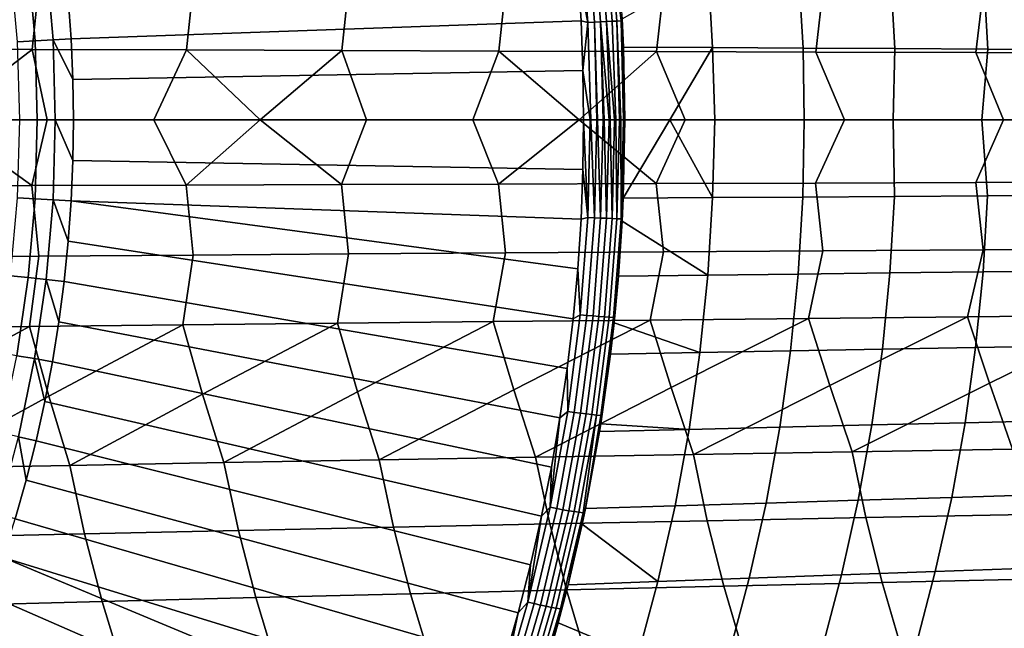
# Model space of a CAD drawing. Header units: metres. Extents: x -166 to 33, y -71 to 34.
# Tile 21 of 256: x -138 to -128, y -5 to 1. Entities that reach past the tile are written whole.
import ezdxf

# ---------------------------------------------------------------- set-up
doc = ezdxf.new("R2010")
doc.units = ezdxf.units.M
doc.layers.add('solid_12208131', color=7, linetype='CONTINUOUS')

msp = doc.modelspace()

# ---------------------------------------------------------------- linework, layer by layer
at = {"layer": 'solid_12208131'}
for points in [[(-131.959915, 0.938663, 193.958313), (-132.032608, 1.874546, 193.979599), (-131.986389, 1.877955, 194.024872), (-131.913574, 0.940381, 194.003525)], [(-131.986389, 1.877955, 194.024872), (-131.946381, 1.880553, 194.075729), (-131.862518, 0.963486, 194.073029), (-131.873444, 0.941692, 194.054367)], [(-131.913574, 0.940381, 194.003525), (-131.986389, 1.877955, 194.024872), (-131.873444, 0.941692, 194.054367)], [(-132.190674, 0.928379, 193.847076), (-132.286438, 1.418112, 193.848526), (-132.262573, 1.854122, 193.868134)], [(-132.190674, 0.928379, 193.847076), (-132.262573, 1.854122, 193.868134), (-132.20018, 1.860084, 193.884506), (-132.128052, 0.931379, 193.863373)], [(-132.128052, 0.931379, 193.863373), (-132.20018, 1.860084, 193.884506), (-132.140411, 1.865535, 193.908829), (-132.068054, 0.934123, 193.887634)], [(-132.068054, 0.934123, 193.887634), (-132.140411, 1.865535, 193.908829), (-132.084229, 1.870383, 193.940704), (-132.011703, 0.936565, 193.919464)], [(-132.011703, 0.936565, 193.919464), (-132.084229, 1.870383, 193.940704), (-132.032608, 1.874546, 193.979599), (-131.959915, 0.938663, 193.958313)], [(-137.620514, 0.742852, 193.441696), (-137.685013, 1.482993, 193.4608), (-137.518158, 1.500747, 193.509277), (-137.452896, 0.751745, 193.489944)], [(-137.452896, 0.751745, 193.489944), (-137.518158, 1.500747, 193.509277), (-137.347794, 1.51942, 193.542923), (-137.281723, 0.761098, 193.523346)], [(-137.281723, 0.761098, 193.523346), (-137.347794, 1.51942, 193.542923), (-137.136383, 1.155367, 193.549942), (-137.10849, 0.770831, 193.541672)], [(-132.255081, 0.944371, 193.839355), (-137.10849, 0.770831, 193.541672), (-137.136383, 1.155367, 193.549942), (-132.286438, 1.418112, 193.848526)], [(-132.190674, 0.928379, 193.847076), (-132.255081, 0.944371, 193.839355), (-132.286438, 1.418112, 193.848526)], [(-131.862518, 0.963486, 194.073029), (-131.044922, 1.426951, 195.417999), (-131.001831, 0.688204, 195.405182), (-131.85022, 0.692338, 194.069321)], [(-131.044922, 1.426951, 195.417999), (-130.183182, 1.416774, 196.741806), (-130.14064, 0.683295, 196.728821), (-131.001831, 0.688204, 195.405182)], [(-130.183182, 1.416774, 196.741806), (-129.309525, 1.406474, 198.051315), (-129.267548, 0.678327, 198.038162), (-130.14064, 0.683295, 196.728821)], [(-129.309525, 1.406474, 198.051315), (-128.423691, 1.396067, 199.346237), (-128.382263, 0.673307, 199.332901), (-129.267548, 0.678327, 198.038162)], [(-138.935867, 0.677317, 229.060043), (-137.480026, 0.671857, 230.207855), (-137.411682, 1.342774, 230.211456), (-138.868454, 1.353697, 229.063049)], [(-137.480026, 0.671857, 230.207855), (-136.011627, 0.66644, 231.342331), (-135.942352, 1.331939, 231.346481), (-137.411682, 1.342774, 230.211456)], [(-136.011627, 0.66644, 231.342331), (-134.531097, 0.661076, 232.46257), (-134.460861, 1.32121, 232.467209), (-135.942352, 1.331939, 231.346481)], [(-134.531097, 0.661076, 232.46257), (-133.038773, 0.655771, 233.56781), (-132.96756, 1.3106, 233.572891), (-134.460861, 1.32121, 232.467209)], [(-128.423691, 1.396067, 199.346237), (-127.525398, 1.385574, 200.626251), (-127.484535, 0.668246, 200.612732), (-128.382263, 0.673307, 199.332901)], [(-133.038773, 0.655771, 233.56781), (-131.535049, 0.650527, 234.657562), (-131.462845, 1.300111, 234.663055), (-132.96756, 1.3106, 233.572891)], [(-131.535049, 0.650527, 234.657562), (-130.020248, 0.645345, 235.731354), (-129.947021, 1.289749, 235.737213), (-131.462845, 1.300111, 234.663055)], [(-130.020248, 0.645345, 235.731354), (-128.494736, 0.640228, 236.788712), (-128.420486, 1.279516, 236.794891), (-129.947021, 1.289749, 235.737213)], [(-128.494736, 0.640228, 236.788712), (-126.958862, 0.635178, 237.829163), (-126.883583, 1.269415, 237.835617), (-128.420486, 1.279516, 236.794891)], [(-132.236328, 0.471509, 193.833878), (-137.091736, 0.385591, 193.536713), (-137.10849, 0.770831, 193.541672), (-132.255081, 0.944371, 193.839355)], [(-132.190674, 0.928379, 193.847076), (-132.236328, 0.471509, 193.833878), (-132.255081, 0.944371, 193.839355)], [(-132.011703, 0.936565, 193.919464), (-131.959915, 0.938663, 193.958313), (-131.923752, 0, 193.961624), (-131.935547, 0, 193.951218)], [(-131.923752, 0, 193.961624), (-131.959915, 0.938663, 193.958313), (-131.913574, 0.940381, 194.003525), (-131.88916, 0, 193.996414)], [(-131.876892, 0, 194.010559), (-131.913574, 0.940381, 194.003525), (-131.873444, 0.941692, 194.054367), (-131.848999, 0, 194.047241)], [(-131.876892, 0, 194.010559), (-131.88916, 0, 193.996414), (-131.913574, 0.940381, 194.003525)], [(-131.873444, 0.941692, 194.054367), (-131.862518, 0.963486, 194.073029), (-131.85022, 0.692338, 194.069321)], [(-131.873444, 0.941692, 194.054367), (-131.85022, 0.692338, 194.069321), (-131.837067, 0, 194.065369)], [(-131.848999, 0, 194.047241), (-131.873444, 0.941692, 194.054367), (-131.837067, 0, 194.065369)], [(-132.162872, 0, 193.840775), (-132.166565, 0, 193.840057), (-132.236328, 0.471509, 193.833878), (-132.190674, 0.928379, 193.847076)], [(-132.162872, 0, 193.840775), (-132.190674, 0.928379, 193.847076), (-132.128052, 0.931379, 193.863373), (-132.103882, 0, 193.856339)], [(-132.097473, 0, 193.85849), (-132.128052, 0.931379, 193.863373), (-132.068054, 0.934123, 193.887634), (-132.043808, 0, 193.880569)], [(-132.097473, 0, 193.85849), (-132.103882, 0, 193.856339), (-132.128052, 0.931379, 193.863373)], [(-132.068054, 0.934123, 193.887634), (-132.011703, 0.936565, 193.919464), (-131.976807, 0, 193.919479), (-131.987381, 0, 193.912384)], [(-132.035065, 0, 193.884888), (-132.068054, 0.934123, 193.887634), (-131.987381, 0, 193.912384)], [(-132.035065, 0, 193.884888), (-132.043808, 0, 193.880569), (-132.068054, 0.934123, 193.887634)], [(-131.976807, 0, 193.919479), (-132.011703, 0.936565, 193.919464), (-131.935547, 0, 193.951218)], [(-137.452896, 0.751745, 193.489944), (-137.431122, 0, 193.48349), (-137.598999, 0, 193.435333), (-137.620514, 0.742852, 193.441696)], [(-137.281723, 0.761098, 193.523346), (-137.259674, 0, 193.516815), (-137.431122, 0, 193.48349), (-137.452896, 0.751745, 193.489944)], [(-137.281723, 0.761098, 193.523346), (-137.10849, 0.770831, 193.541672), (-137.091736, 0.385591, 193.536713)], [(-137.259674, 0, 193.516815), (-137.281723, 0.761098, 193.523346), (-137.091736, 0.385591, 193.536713), (-137.086151, 0, 193.535065)], [(-138.935867, 0.677317, 229.060043), (-138.351761, 0, 229.540115), (-137.480026, 0.671857, 230.207855)], [(-137.480026, 0.671857, 230.207855), (-138.351761, 0, 229.540115), (-137.336349, 0, 230.336472)], [(-136.011627, 0.66644, 231.342331), (-137.480026, 0.671857, 230.207855), (-137.336349, 0, 230.336472), (-136.322388, 0, 231.120575)], [(-136.011627, 0.66644, 231.342331), (-136.322388, 0, 231.120575), (-136.01442, -0.620488, 231.342377), (-135.309341, 0, 231.892853)], [(-136.011627, 0.66644, 231.342331), (-135.309341, 0, 231.892853), (-134.531097, 0.661076, 232.46257)], [(-134.531097, 0.661076, 232.46257), (-135.309341, 0, 231.892853), (-134.53392, -0.615494, 232.462585), (-134.296509, 0, 232.653854)], [(-133.038773, 0.655771, 233.56781), (-134.531097, 0.661076, 232.46257), (-134.296509, 0, 232.653854), (-133.284622, 0, 233.403137)], [(-131.85022, 0.692338, 194.069321), (-131.001831, 0.688204, 195.405182), (-131.409119, 0, 194.743286), (-131.837067, 0, 194.065369)], [(-131.001831, 0.688204, 195.405182), (-130.981995, 0, 195.411789), (-131.409119, 0, 194.743286)], [(-131.001831, 0.688204, 195.405182), (-130.14064, 0.683295, 196.728821), (-130.130432, 0, 196.720779), (-130.981995, 0, 195.411789)], [(-130.14064, 0.683295, 196.728821), (-129.267548, 0.678327, 198.038162), (-129.282928, 0, 197.992477), (-130.130432, 0, 196.720779)], [(-128.382263, 0.673307, 199.332901), (-128.439621, 0, 199.227753), (-129.282928, 0, 197.992477), (-129.267548, 0.678327, 198.038162)], [(-127.484535, 0.668246, 200.612732), (-127.599808, 0, 200.428589), (-128.439621, 0, 199.227753), (-128.382263, 0.673307, 199.332901)], [(-133.038773, 0.655771, 233.56781), (-133.284622, 0, 233.403137), (-132.273514, 0, 234.140961)], [(-133.038773, 0.655771, 233.56781), (-132.273514, 0, 234.140961), (-131.535049, 0.650527, 234.657562)], [(-131.535049, 0.650527, 234.657562), (-132.273514, 0, 234.140961), (-131.537949, -0.605672, 234.657532), (-131.262482, 0, 234.86795)], [(-131.535049, 0.650527, 234.657562), (-131.262482, 0, 234.86795), (-129.746521, 0, 235.937988), (-130.020248, 0.645345, 235.731354)], [(-130.020248, 0.645345, 235.731354), (-129.746521, 0, 235.937988), (-128.231369, 0, 236.983734), (-128.494736, 0.640228, 236.788712)], [(-128.494736, 0.640228, 236.788712), (-128.231369, 0, 236.983734), (-126.716438, 0, 238.005844), (-126.958862, 0.635178, 237.829163)], [(-132.236328, 0.471509, 193.833878), (-132.230072, 0, 193.832077), (-137.086151, 0, 193.535065), (-137.091736, 0.385591, 193.536713)], [(-132.166565, 0, 193.840057), (-132.230072, 0, 193.832077), (-132.236328, 0.471509, 193.833878)], [(-137.620514, -0.742852, 193.441696), (-137.598999, 0, 193.435333), (-137.431122, 0, 193.48349), (-137.452896, -0.751745, 193.489944)], [(-137.452896, -0.751745, 193.489944), (-137.431122, 0, 193.48349), (-137.259674, 0, 193.516815), (-137.281723, -0.761098, 193.523346)], [(-137.281723, -0.761098, 193.523346), (-137.259674, 0, 193.516815), (-137.091736, -0.385591, 193.536713), (-137.10849, -0.770831, 193.541672)], [(-137.259674, 0, 193.516815), (-137.086151, 0, 193.535065), (-137.091736, -0.385591, 193.536713)], [(-137.091736, -0.385591, 193.536713), (-137.086151, 0, 193.535065), (-132.230072, 0, 193.832077), (-132.236328, -0.471486, 193.833878)], [(-132.190674, -0.928348, 193.847076), (-132.236328, -0.471486, 193.833878), (-132.230072, 0, 193.832077)], [(-132.190674, -0.928348, 193.847076), (-132.230072, 0, 193.832077), (-132.166565, 0, 193.840057)], [(-138.938568, -0.630615, 229.06015), (-137.482758, -0.625531, 230.207932), (-138.351761, 0, 229.540115)], [(-137.482758, -0.625531, 230.207932), (-137.336349, 0, 230.336472), (-138.351761, 0, 229.540115)], [(-137.482758, -0.625531, 230.207932), (-136.01442, -0.620488, 231.342377), (-136.322388, 0, 231.120575), (-137.336349, 0, 230.336472)], [(-136.01442, -0.620488, 231.342377), (-134.53392, -0.615494, 232.462585), (-135.309341, 0, 231.892853)], [(-134.53392, -0.615494, 232.462585), (-133.041641, -0.610555, 233.567795), (-133.284622, 0, 233.403137), (-134.296509, 0, 232.653854)], [(-133.041641, -0.610555, 233.567795), (-132.273514, 0, 234.140961), (-133.284622, 0, 233.403137)], [(-133.041641, -0.610555, 233.567795), (-131.537949, -0.605672, 234.657532), (-132.273514, 0, 234.140961)], [(-132.190674, -0.928348, 193.847076), (-132.166565, 0, 193.840057), (-132.162872, 0, 193.840775), (-132.128052, -0.931349, 193.863373)], [(-132.128052, -0.931349, 193.863373), (-132.162872, 0, 193.840775), (-132.103882, 0, 193.856339)], [(-132.128052, -0.931349, 193.863373), (-132.103882, 0, 193.856339), (-132.097473, 0, 193.85849), (-132.068054, -0.934093, 193.887634)], [(-132.068054, -0.934093, 193.887634), (-132.097473, 0, 193.85849), (-132.043808, 0, 193.880569)], [(-132.068054, -0.934093, 193.887634), (-132.043808, 0, 193.880569), (-132.035065, 0, 193.884888), (-132.011688, -0.936534, 193.919464)], [(-132.011688, -0.936534, 193.919464), (-132.035065, 0, 193.884888), (-131.987381, 0, 193.912384)], [(-132.011688, -0.936534, 193.919464), (-131.987381, 0, 193.912384), (-131.976807, 0, 193.919479), (-131.959915, -0.938632, 193.958313)], [(-131.959915, -0.938632, 193.958313), (-131.976807, 0, 193.919479), (-131.935547, 0, 193.951218)], [(-131.959915, -0.938632, 193.958313), (-131.935547, 0, 193.951218), (-131.923752, 0, 193.961624), (-131.913559, -0.940351, 194.003525)], [(-131.913559, -0.940351, 194.003525), (-131.923752, 0, 193.961624), (-131.88916, 0, 193.996414)], [(-131.913559, -0.940351, 194.003525), (-131.88916, 0, 193.996414), (-131.876892, 0, 194.010559), (-131.873444, -0.941662, 194.054367)], [(-131.873444, -0.941662, 194.054367), (-131.876892, 0, 194.010559), (-131.848999, 0, 194.047241)], [(-131.873444, -0.941662, 194.054367), (-131.848999, 0, 194.047241), (-131.852249, -0.743754, 194.069931)], [(-131.409119, 0, 194.743286), (-131.003677, -0.73918, 195.406021), (-131.852249, -0.743754, 194.069931)], [(-131.409119, 0, 194.743286), (-131.852249, -0.743754, 194.069931), (-131.837067, 0, 194.065369)], [(-131.848999, 0, 194.047241), (-131.837067, 0, 194.065369), (-131.852249, -0.743754, 194.069931)], [(-131.537949, -0.605672, 234.657532), (-130.023178, -0.600848, 235.731308), (-129.746521, 0, 235.937988), (-131.262482, 0, 234.86795)], [(-131.409119, 0, 194.743286), (-130.981995, 0, 195.411789), (-131.003677, -0.73918, 195.406021)], [(-130.130432, 0, 196.720779), (-130.142456, -0.733907, 196.729675), (-131.003677, -0.73918, 195.406021), (-130.981995, 0, 195.411789)], [(-130.130432, 0, 196.720779), (-129.282928, 0, 197.992477), (-129.269333, -0.728571, 198.039017), (-130.142456, -0.733907, 196.729675)], [(-130.023178, -0.600848, 235.731308), (-128.497711, -0.596084, 236.788666), (-128.231369, 0, 236.983734), (-129.746521, 0, 235.937988)], [(-129.282928, 0, 197.992477), (-128.439621, 0, 199.227753), (-128.384033, -0.72318, 199.333755), (-129.269333, -0.728571, 198.039017)], [(-128.497711, -0.596084, 236.788666), (-126.961891, -0.591382, 237.829086), (-126.716438, 0, 238.005844), (-128.231369, 0, 236.983734)], [(-128.439621, 0, 199.227753), (-127.599808, 0, 200.428589), (-127.486275, -0.717743, 200.613586), (-128.384033, -0.72318, 199.333755)], [(-137.10849, -0.770831, 193.541672), (-137.091736, -0.385591, 193.536713), (-132.236328, -0.471486, 193.833878), (-132.255081, -0.944334, 193.839355)], [(-132.190674, -0.928348, 193.847076), (-132.255081, -0.944334, 193.839355), (-132.236328, -0.471486, 193.833878)], [(-137.417786, -1.296612, 230.211182), (-137.482758, -0.625531, 230.207932), (-138.938568, -0.630615, 229.06015), (-138.874466, -1.307158, 229.062836)], [(-135.948547, -1.28615, 231.346161), (-136.01442, -0.620488, 231.342377), (-137.482758, -0.625531, 230.207932), (-137.417786, -1.296612, 230.211182)], [(-134.467148, -1.275791, 232.466827), (-134.53392, -0.615494, 232.462585), (-136.01442, -0.620488, 231.342377), (-135.948547, -1.28615, 231.346161)], [(-132.973953, -1.265546, 233.572464), (-133.041641, -0.610555, 233.567795), (-134.53392, -0.615494, 232.462585), (-134.467148, -1.275791, 232.466827)], [(-131.469315, -1.255419, 234.662582), (-131.537949, -0.605672, 234.657532), (-133.041641, -0.610555, 233.567795), (-132.973953, -1.265546, 233.572464)], [(-129.953598, -1.245413, 235.73671), (-130.023178, -0.600848, 235.731308), (-131.537949, -0.605672, 234.657532), (-131.469315, -1.255419, 234.662582)], [(-128.42717, -1.235532, 236.794357), (-128.497711, -0.596084, 236.788666), (-130.023178, -0.600848, 235.731308), (-129.953598, -1.245413, 235.73671)], [(-126.890358, -1.22578, 237.835037), (-126.961891, -0.591382, 237.829086), (-128.497711, -0.596084, 236.788666), (-128.42717, -1.235532, 236.794357)], [(-137.685013, -1.482993, 193.4608), (-137.620514, -0.742852, 193.441696), (-137.452896, -0.751745, 193.489944), (-137.518158, -1.500747, 193.509277)], [(-131.873444, -0.941662, 194.054367), (-131.852249, -0.743754, 194.069931), (-131.862518, -0.963378, 194.073029)], [(-131.003677, -0.73918, 195.406021), (-131.048965, -1.477795, 195.419266), (-131.862518, -0.963378, 194.073029), (-131.852249, -0.743754, 194.069931)], [(-130.142456, -0.733907, 196.729675), (-130.187164, -1.467256, 196.743088), (-131.048965, -1.477795, 195.419266), (-131.003677, -0.73918, 195.406021)], [(-129.269333, -0.728571, 198.039017), (-129.313446, -1.456588, 198.052612), (-130.187164, -1.467256, 196.743088), (-130.142456, -0.733907, 196.729675)], [(-128.384033, -0.72318, 199.333755), (-128.427567, -1.445812, 199.347549), (-129.313446, -1.456588, 198.052612), (-129.269333, -0.728571, 198.039017)], [(-127.486275, -0.717743, 200.613586), (-127.529221, -1.434944, 200.627579), (-128.427567, -1.445812, 199.347549), (-128.384033, -0.72318, 199.333755)], [(-137.518158, -1.500747, 193.509277), (-137.452896, -0.751745, 193.489944), (-137.281723, -0.761098, 193.523346), (-137.347794, -1.51942, 193.542923)], [(-137.347794, -1.51942, 193.542923), (-137.281723, -0.761098, 193.523346), (-137.136383, -1.155367, 193.549942), (-137.1754, -1.538849, 193.561493)], [(-137.281723, -0.761098, 193.523346), (-137.10849, -0.770831, 193.541672), (-137.136383, -1.155367, 193.549942)], [(-137.10849, -0.770831, 193.541672), (-132.286438, -1.418062, 193.848526), (-132.330353, -1.891832, 193.861404), (-137.136383, -1.155367, 193.549942)], [(-137.10849, -0.770831, 193.541672), (-132.255081, -0.944334, 193.839355), (-132.286438, -1.418062, 193.848526)], [(-132.190674, -0.928348, 193.847076), (-132.262573, -1.854063, 193.868134), (-132.286438, -1.418062, 193.848526), (-132.255081, -0.944334, 193.839355)], [(-132.262573, -1.854063, 193.868134), (-132.190674, -0.928348, 193.847076), (-132.128052, -0.931349, 193.863373), (-132.20018, -1.860025, 193.884506)], [(-132.20018, -1.860025, 193.884506), (-132.128052, -0.931349, 193.863373), (-132.068054, -0.934093, 193.887634), (-132.140396, -1.865476, 193.908829)], [(-132.140396, -1.865476, 193.908829), (-132.068054, -0.934093, 193.887634), (-132.011688, -0.936534, 193.919464), (-132.084229, -1.870324, 193.940704)], [(-132.084229, -1.870324, 193.940704), (-132.011688, -0.936534, 193.919464), (-131.959915, -0.938632, 193.958313), (-132.032593, -1.874487, 193.979599)], [(-132.032593, -1.874487, 193.979599), (-131.959915, -0.938632, 193.958313), (-131.913559, -0.940351, 194.003525), (-131.986389, -1.877896, 194.024872)], [(-131.986389, -1.877896, 194.024872), (-131.913559, -0.940351, 194.003525), (-131.873444, -0.941662, 194.054367), (-131.946365, -1.880494, 194.075729)], [(-131.946365, -1.880494, 194.075729), (-131.873444, -0.941662, 194.054367), (-131.897705, -1.487634, 194.083649)], [(-131.873444, -0.941662, 194.054367), (-131.862518, -0.963378, 194.073029), (-131.897705, -1.487634, 194.083649)], [(-131.862518, -0.963378, 194.073029), (-131.048965, -1.477795, 195.419266), (-131.897705, -1.487634, 194.083649)], [(-137.136383, -1.155367, 193.549942), (-132.330353, -1.891832, 193.861404), (-132.38681, -2.364825, 193.878006), (-137.1754, -1.538849, 193.561493)], [(-138.952957, -1.982658, 228.918381), (-137.505829, -1.966744, 230.061996), (-137.417786, -1.296612, 230.211182), (-138.874466, -1.307158, 229.062836)], [(-137.505829, -1.966744, 230.061996), (-136.046234, -1.950954, 231.192459), (-135.948547, -1.28615, 231.346161), (-137.417786, -1.296612, 230.211182)], [(-136.046234, -1.950954, 231.192459), (-134.574554, -1.935316, 232.308838), (-134.467148, -1.275791, 232.466827), (-135.948547, -1.28615, 231.346161)], [(-134.574554, -1.935316, 232.308838), (-133.091156, -1.919848, 233.4104), (-132.973953, -1.265546, 233.572464), (-134.467148, -1.275791, 232.466827)], [(-133.091156, -1.919848, 233.4104), (-131.59639, -1.904557, 234.496628), (-131.469315, -1.255419, 234.662582), (-132.973953, -1.265546, 233.572464)], [(-131.59639, -1.904557, 234.496628), (-130.090591, -1.889447, 235.567078), (-129.953598, -1.245413, 235.73671), (-131.469315, -1.255419, 234.662582)], [(-130.090591, -1.889447, 235.567078), (-128.574127, -1.874524, 236.621277), (-128.42717, -1.235532, 236.794357), (-129.953598, -1.245413, 235.73671)], [(-128.574127, -1.874524, 236.621277), (-127.047333, -1.859793, 237.658752), (-126.890358, -1.22578, 237.835037), (-128.42717, -1.235532, 236.794357)], [(-137.792221, -2.217723, 193.492569), (-137.685013, -1.482993, 193.4608), (-137.518158, -1.500747, 193.509277), (-137.626663, -2.244272, 193.541412)], [(-132.262573, -1.854063, 193.868134), (-132.330353, -1.891832, 193.861404), (-132.286438, -1.418062, 193.848526)], [(-131.946365, -1.880494, 194.075729), (-131.897705, -1.487634, 194.083649), (-131.939072, -1.929805, 194.096161)], [(-131.048965, -1.477795, 195.419266), (-131.123245, -2.213783, 195.442673), (-131.939072, -1.929805, 194.096161), (-131.897705, -1.487634, 194.083649)], [(-130.187164, -1.467256, 196.743088), (-130.260468, -2.197999, 196.766754), (-131.123245, -2.213783, 195.442673), (-131.048965, -1.477795, 195.419266)], [(-129.313446, -1.456588, 198.052612), (-129.385788, -2.182022, 198.076553), (-130.260468, -2.197999, 196.766754), (-130.187164, -1.467256, 196.743088)], [(-128.427567, -1.445812, 199.347549), (-128.498917, -2.165881, 199.371796), (-129.385788, -2.182022, 198.076553), (-129.313446, -1.456588, 198.052612)], [(-127.529221, -1.434944, 200.627579), (-127.599602, -2.149604, 200.652145), (-128.498917, -2.165881, 199.371796), (-128.427567, -1.445812, 199.347549)], [(-137.626663, -2.244272, 193.541412), (-137.518158, -1.500747, 193.509277), (-137.347794, -1.51942, 193.542923), (-137.457657, -2.272197, 193.57547)], [(-137.457657, -2.272197, 193.57547), (-137.347794, -1.51942, 193.542923), (-137.22551, -1.920928, 193.57634), (-137.286667, -2.301253, 193.594452)], [(-137.347794, -1.51942, 193.542923), (-137.1754, -1.538849, 193.561493), (-137.22551, -1.920928, 193.57634)], [(-137.1754, -1.538849, 193.561493), (-132.38681, -2.364825, 193.878006), (-132.45575, -2.836384, 193.898315), (-137.22551, -1.920928, 193.57634)], [(-132.262573, -1.854063, 193.868134), (-132.381744, -2.774494, 193.903198), (-132.38681, -2.364825, 193.878006), (-132.330353, -1.891832, 193.861404)], [(-132.381744, -2.774494, 193.903198), (-132.262573, -1.854063, 193.868134), (-132.20018, -1.860025, 193.884506), (-132.319733, -2.783386, 193.919678)], [(-132.319733, -2.783386, 193.919678), (-132.20018, -1.860025, 193.884506), (-132.140396, -1.865476, 193.908829), (-132.2603, -2.791514, 193.944107)], [(-132.2603, -2.791514, 193.944107), (-132.140396, -1.865476, 193.908829), (-132.084229, -1.870324, 193.940704), (-132.204437, -2.79874, 193.976074)], [(-132.204437, -2.79874, 193.976074), (-132.084229, -1.870324, 193.940704), (-132.032593, -1.874487, 193.979599), (-132.153061, -2.804945, 194.01506)], [(-132.153061, -2.804945, 194.01506), (-132.032593, -1.874487, 193.979599), (-131.986389, -1.877896, 194.024872), (-132.107071, -2.810023, 194.060379)], [(-129.885895, -2.526655, 235.60759), (-128.574127, -1.874524, 236.621277), (-130.090591, -1.889447, 235.567078)], [(-129.672012, -3.158031, 235.625), (-128.36528, -2.506651, 236.663162), (-128.574127, -1.874524, 236.621277), (-129.885895, -2.526655, 235.60759)], [(-128.36528, -2.506651, 236.663162), (-127.047333, -1.859793, 237.658752), (-128.574127, -1.874524, 236.621277)], [(-128.148315, -3.132977, 236.681564), (-126.834305, -2.486906, 237.701859), (-127.047333, -1.859793, 237.658752), (-128.36528, -2.506651, 236.663162)], [(-138.772018, -2.651649, 228.947601), (-137.505829, -1.966744, 230.061996), (-138.952957, -1.982658, 228.918381)], [(-138.575638, -3.314629, 228.956314), (-137.321075, -2.630301, 230.093491), (-137.505829, -1.966744, 230.061996), (-138.772018, -2.651649, 228.947601)], [(-137.321075, -2.630301, 230.093491), (-136.046234, -1.950954, 231.192459), (-137.505829, -1.966744, 230.061996)], [(-137.121887, -3.287875, 230.104034), (-135.857605, -2.609123, 231.226074), (-136.046234, -1.950954, 231.192459), (-137.321075, -2.630301, 230.093491)], [(-137.22551, -1.920928, 193.57634), (-132.45575, -2.836384, 193.898315), (-132.537033, -3.305666, 193.922287), (-137.286667, -2.301253, 193.594452)], [(-135.857605, -2.609123, 231.226074), (-134.574554, -1.935316, 232.308838), (-136.046234, -1.950954, 231.192459)], [(-135.655579, -3.261338, 231.238266), (-134.381989, -2.588153, 232.344391), (-134.574554, -1.935316, 232.308838), (-135.857605, -2.609123, 231.226074)], [(-134.381989, -2.588153, 232.344391), (-133.091156, -1.919848, 233.4104), (-134.574554, -1.935316, 232.308838)], [(-134.177078, -3.235066, 232.358078), (-132.894592, -2.567413, 233.447739), (-133.091156, -1.919848, 233.4104), (-134.381989, -2.588153, 232.344391)], [(-132.894592, -2.567413, 233.447739), (-131.59639, -1.904557, 234.496628), (-133.091156, -1.919848, 233.4104)], [(-132.686737, -3.209085, 233.462784), (-131.395782, -2.546911, 234.535629), (-131.59639, -1.904557, 234.496628), (-132.894592, -2.567413, 233.447739)], [(-132.107071, -2.810023, 194.060379), (-131.986389, -1.877896, 194.024872), (-131.946365, -1.880494, 194.075729), (-132.067215, -2.813889, 194.111298)], [(-132.067215, -2.813889, 194.111298), (-131.946365, -1.880494, 194.075729), (-131.97319, -2.22916, 194.106506)], [(-131.946365, -1.880494, 194.075729), (-131.939072, -1.929805, 194.096161), (-131.97319, -2.22916, 194.106506)], [(-131.939072, -1.929805, 194.096161), (-131.123245, -2.213783, 195.442673), (-131.97319, -2.22916, 194.106506)], [(-131.395782, -2.546911, 234.535629), (-130.090591, -1.889447, 235.567078), (-131.59639, -1.904557, 234.496628)], [(-131.184937, -3.183404, 234.551926), (-129.885895, -2.526655, 235.60759), (-130.090591, -1.889447, 235.567078), (-131.395782, -2.546911, 234.535629)], [(-127.599602, -2.149604, 200.652145), (-127.697197, -2.860439, 200.687225), (-128.59787, -2.882093, 199.406448), (-128.498917, -2.165881, 199.371796)], [(-137.778015, -2.979609, 193.586243), (-137.626663, -2.244272, 193.541412), (-137.457657, -2.272197, 193.57547), (-137.610886, -3.016682, 193.62085)], [(-132.067215, -2.813889, 194.111298), (-131.97319, -2.22916, 194.106506), (-132.066589, -2.893095, 194.134857)], [(-131.123245, -2.213783, 195.442673), (-131.226303, -2.945816, 195.476196), (-132.066589, -2.893095, 194.134857), (-131.97319, -2.22916, 194.106506)], [(-130.260468, -2.197999, 196.766754), (-130.362152, -2.92482, 196.800629), (-131.226303, -2.945816, 195.476196), (-131.123245, -2.213783, 195.442673)], [(-129.385788, -2.182022, 198.076553), (-129.486099, -2.903566, 198.110809), (-130.362152, -2.92482, 196.800629), (-130.260468, -2.197999, 196.766754)], [(-128.498917, -2.165881, 199.371796), (-128.59787, -2.882093, 199.406448), (-129.486099, -2.903566, 198.110809), (-129.385788, -2.182022, 198.076553)], [(-137.610886, -3.016682, 193.62085), (-137.457657, -2.272197, 193.57547), (-137.358795, -2.679478, 193.615814), (-137.441849, -3.055259, 193.640427)], [(-137.457657, -2.272197, 193.57547), (-137.286667, -2.301253, 193.594452), (-137.358795, -2.679478, 193.615814)], [(-137.286667, -2.301253, 193.594452), (-132.537033, -3.305666, 193.922287), (-132.630539, -3.771895, 193.94989), (-137.358795, -2.679478, 193.615814)], [(-132.381744, -2.774494, 193.903198), (-132.45575, -2.836384, 193.898315), (-132.38681, -2.364825, 193.878006)], [(-131.184937, -3.183404, 234.551926), (-129.672012, -3.158031, 235.625), (-129.885895, -2.526655, 235.60759)], [(-129.672012, -3.158031, 235.625), (-128.148315, -3.132977, 236.681564), (-128.36528, -2.506651, 236.663162)], [(-137.121887, -3.287875, 230.104034), (-135.655579, -3.261338, 231.238266), (-135.857605, -2.609123, 231.226074)], [(-135.655579, -3.261338, 231.238266), (-134.177078, -3.235066, 232.358078), (-134.381989, -2.588153, 232.344391)], [(-134.177078, -3.235066, 232.358078), (-132.686737, -3.209085, 233.462784), (-132.894592, -2.567413, 233.447739)], [(-132.686737, -3.209085, 233.462784), (-131.184937, -3.183404, 234.551926), (-131.395782, -2.546911, 234.535629)], [(-138.575638, -3.314629, 228.956314), (-137.121887, -3.287875, 230.104034), (-137.321075, -2.630301, 230.093491)], [(-137.358795, -2.679478, 193.615814), (-132.630539, -3.771895, 193.94989), (-132.736084, -4.234406, 193.981049), (-137.441849, -3.055259, 193.640427)], [(-132.547745, -3.687019, 193.952179), (-132.45575, -2.836384, 193.898315), (-132.381744, -2.774494, 193.903198)], [(-132.547745, -3.687019, 193.952179), (-132.381744, -2.774494, 193.903198), (-132.319733, -2.783386, 193.919678), (-132.486267, -3.698817, 193.968811)], [(-132.486267, -3.698817, 193.968811), (-132.319733, -2.783386, 193.919678), (-132.2603, -2.791514, 193.944107), (-132.427322, -3.709599, 193.993378)], [(-132.427322, -3.709599, 193.993378), (-132.2603, -2.791514, 193.944107), (-132.204437, -2.79874, 193.976074), (-132.371872, -3.719185, 194.025482)], [(-132.371872, -3.719185, 194.025482), (-132.204437, -2.79874, 193.976074), (-132.153061, -2.804945, 194.01506), (-132.320892, -3.727414, 194.06456)], [(-132.320892, -3.727414, 194.06456), (-132.153061, -2.804945, 194.01506), (-132.107071, -2.810023, 194.060379), (-132.275192, -3.734147, 194.10997)], [(-132.275192, -3.734147, 194.10997), (-132.107071, -2.810023, 194.060379), (-132.235565, -3.739273, 194.160965)], [(-132.107071, -2.810023, 194.060379), (-132.067215, -2.813889, 194.111298), (-132.213211, -3.698553, 194.179474), (-132.235565, -3.739273, 194.160965)], [(-132.547745, -3.687019, 193.952179), (-132.537033, -3.305666, 193.922287), (-132.45575, -2.836384, 193.898315)], [(-132.067215, -2.813889, 194.111298), (-132.07843, -2.966546, 194.138458), (-132.213211, -3.698553, 194.179474)], [(-132.067215, -2.813889, 194.111298), (-132.066589, -2.893095, 194.134857), (-132.07843, -2.966546, 194.138458)], [(-132.066589, -2.893095, 194.134857), (-131.226303, -2.945816, 195.476196), (-132.07843, -2.966546, 194.138458)], [(-129.486099, -2.903566, 198.110809), (-129.615967, -3.619964, 198.152695), (-130.493759, -3.646451, 196.84201), (-130.362152, -2.92482, 196.800629)], [(-128.59787, -2.882093, 199.406448), (-128.725998, -3.593202, 199.448883), (-129.615967, -3.619964, 198.152695), (-129.486099, -2.903566, 198.110809)], [(-127.697197, -2.860439, 200.687225), (-127.823586, -3.566212, 200.730255), (-128.725998, -3.593202, 199.448883), (-128.59787, -2.882093, 199.406448)], [(-131.226303, -2.945816, 195.476196), (-131.35965, -3.672615, 195.517105), (-132.213211, -3.698553, 194.179474), (-132.07843, -2.966546, 194.138458)], [(-130.362152, -2.92482, 196.800629), (-130.493759, -3.646451, 196.84201), (-131.35965, -3.672615, 195.517105), (-131.226303, -2.945816, 195.476196)], [(-137.806931, -3.750161, 193.678925), (-137.610886, -3.016682, 193.62085), (-137.535751, -3.428252, 193.668243), (-137.640411, -3.798117, 193.699234)], [(-137.610886, -3.016682, 193.62085), (-137.441849, -3.055259, 193.640427), (-137.535751, -3.428252, 193.668243)], [(-137.441849, -3.055259, 193.640427), (-132.736084, -4.234406, 193.981049), (-132.853378, -4.692152, 194.015671), (-137.535751, -3.428252, 193.668243)], [(-131.052597, -3.814636, 234.482239), (-131.184937, -3.183404, 234.551926), (-132.686737, -3.209085, 233.462784), (-132.55217, -3.845399, 233.393921)], [(-129.541885, -3.784244, 235.554504), (-129.672012, -3.158031, 235.625), (-131.184937, -3.183404, 234.551926), (-131.052597, -3.814636, 234.482239)], [(-128.020386, -3.754233, 236.610229), (-128.148315, -3.132977, 236.681564), (-129.672012, -3.158031, 235.625), (-129.541885, -3.784244, 235.554504)], [(-135.516495, -3.907993, 231.170975), (-135.655579, -3.261338, 231.238266), (-137.121887, -3.287875, 230.104034), (-136.980545, -3.939782, 230.037491)], [(-134.040253, -3.876521, 232.290009), (-134.177078, -3.235066, 232.358078), (-135.655579, -3.261338, 231.238266), (-135.516495, -3.907993, 231.170975)], [(-132.55217, -3.845399, 233.393921), (-132.686737, -3.209085, 233.462784), (-134.177078, -3.235066, 232.358078), (-134.040253, -3.876521, 232.290009)], [(-136.980545, -3.939782, 230.037491), (-137.121887, -3.287875, 230.104034), (-138.575638, -3.314629, 228.956314), (-138.432007, -3.971834, 228.890472)], [(-132.547745, -3.687019, 193.952179), (-132.630539, -3.771895, 193.94989), (-132.537033, -3.305666, 193.922287)], [(-137.640411, -3.798117, 193.699234), (-137.535751, -3.428252, 193.668243), (-132.853378, -4.692152, 194.015671), (-132.982224, -5.144648, 194.05368)], [(-130.493759, -3.646451, 196.84201), (-130.654175, -4.361564, 196.892212), (-131.522186, -4.392841, 195.566742), (-131.35965, -3.672615, 195.517105)], [(-129.615967, -3.619964, 198.152695), (-129.774261, -4.329899, 198.203522), (-130.654175, -4.361564, 196.892212), (-130.493759, -3.646451, 196.84201)], [(-128.725998, -3.593202, 199.448883), (-128.882187, -4.297903, 199.500366), (-129.774261, -4.329899, 198.203522), (-129.615967, -3.619964, 198.152695)], [(-127.823586, -3.566212, 200.730255), (-127.977661, -4.26563, 200.78244), (-128.882187, -4.297903, 199.500366), (-128.725998, -3.593202, 199.448883)], [(-132.760239, -4.589005, 194.014908), (-132.630539, -3.771895, 193.94989), (-132.547745, -3.687019, 193.952179)], [(-132.760239, -4.589005, 194.014908), (-132.547745, -3.687019, 193.952179), (-132.486267, -3.698817, 193.968811), (-132.699432, -4.603689, 194.031754)], [(-132.699432, -4.603689, 194.031754), (-132.486267, -3.698817, 193.968811), (-132.427322, -3.709599, 193.993378), (-132.641098, -4.61711, 194.056503)], [(-132.641098, -4.61711, 194.056503), (-132.427322, -3.709599, 193.993378), (-132.371872, -3.719185, 194.025482), (-132.586227, -4.629041, 194.08876)], [(-132.586227, -4.629041, 194.08876), (-132.371872, -3.719185, 194.025482), (-132.320892, -3.727414, 194.06456), (-132.535706, -4.639284, 194.127991)], [(-132.535706, -4.639284, 194.127991), (-132.320892, -3.727414, 194.06456), (-132.275192, -3.734147, 194.10997), (-132.490402, -4.647665, 194.173523)], [(-132.490402, -4.647665, 194.173523), (-132.275192, -3.734147, 194.10997), (-132.235565, -3.739273, 194.160965), (-132.451065, -4.654044, 194.224594)], [(-132.451065, -4.654044, 194.224594), (-132.235565, -3.739273, 194.160965), (-132.377472, -4.424326, 194.229492)], [(-132.235565, -3.739273, 194.160965), (-132.244324, -3.847129, 194.18895), (-132.377472, -4.424326, 194.229492)], [(-131.35965, -3.672615, 195.517105), (-131.522186, -4.392841, 195.566742), (-132.244324, -3.847129, 194.18895), (-132.213211, -3.698553, 194.179474)], [(-132.235565, -3.739273, 194.160965), (-132.213211, -3.698553, 194.179474), (-132.244324, -3.847129, 194.18895)], [(-137.755737, -4.164516, 193.733398), (-137.640411, -3.798117, 193.699234), (-132.982224, -5.144648, 194.05368), (-133.122421, -5.591449, 194.094986)], [(-132.760239, -4.589005, 194.014908), (-132.736084, -4.234406, 193.981049), (-132.630539, -3.771895, 193.94989)], [(-130.895035, -4.437845, 234.401291), (-131.052597, -3.814636, 234.482239), (-132.55217, -3.845399, 233.393921), (-132.391968, -4.473618, 233.31395)], [(-129.386932, -4.402504, 235.472549), (-129.541885, -3.784244, 235.554504), (-131.052597, -3.814636, 234.482239), (-130.895035, -4.437845, 234.401291)], [(-127.868027, -4.367606, 236.527267), (-128.020386, -3.754233, 236.610229), (-129.541885, -3.784244, 235.554504), (-129.386932, -4.402504, 235.472549)], [(-135.350998, -4.546409, 231.092911), (-135.516495, -3.907993, 231.170975), (-136.980545, -3.939782, 230.037491), (-136.812378, -4.583379, 229.960327)], [(-133.877411, -4.50981, 232.210999), (-134.040253, -3.876521, 232.290009), (-135.516495, -3.907993, 231.170975), (-135.350998, -4.546409, 231.092911)], [(-132.391968, -4.473618, 233.31395), (-132.55217, -3.845399, 233.393921), (-134.040253, -3.876521, 232.290009), (-133.877411, -4.50981, 232.210999)], [(-132.244324, -3.847129, 194.18895), (-131.522186, -4.392841, 195.566742), (-132.377472, -4.424326, 194.229492)], [(-136.812378, -4.583379, 229.960327), (-136.980545, -3.939782, 230.037491), (-138.432007, -3.971834, 228.890472), (-138.261185, -4.620658, 228.814178)], [(-137.755737, -4.164516, 193.733398), (-133.273804, -6.032292, 194.139511), (-133.436462, -6.467511, 194.187241), (-137.881607, -4.527116, 193.770691)], [(-137.755737, -4.164516, 193.733398), (-133.122421, -5.591449, 194.094986), (-133.273804, -6.032292, 194.139511)], [(-132.760239, -4.589005, 194.014908), (-132.853378, -4.692152, 194.015671), (-132.736084, -4.234406, 193.981049)], [(-128.882187, -4.297903, 199.500366), (-129.065475, -4.994866, 199.561981), (-129.960052, -5.032033, 198.264374), (-129.774261, -4.329899, 198.203522)], [(-127.977661, -4.26563, 200.78244), (-128.158463, -4.957376, 200.844864), (-129.065475, -4.994866, 199.561981), (-128.882187, -4.297903, 199.500366)], [(-131.522186, -4.392841, 195.566742), (-131.712982, -5.105135, 195.626236), (-132.470932, -4.785679, 194.257965), (-132.377472, -4.424326, 194.229492)], [(-130.654175, -4.361564, 196.892212), (-130.842468, -5.068811, 196.952347), (-131.712982, -5.105135, 195.626236), (-131.522186, -4.392841, 195.566742)], [(-129.209045, -5.011514, 235.378128), (-129.386932, -4.402504, 235.472549), (-130.895035, -4.437845, 234.401291), (-130.714142, -5.051723, 234.307999)], [(-129.774261, -4.329899, 198.203522), (-129.960052, -5.032033, 198.264374), (-130.842468, -5.068811, 196.952347), (-130.654175, -4.361564, 196.892212)], [(-127.693108, -4.97181, 236.431686), (-127.868027, -4.367606, 236.527267), (-129.386932, -4.402504, 235.472549), (-129.209045, -5.011514, 235.378128)], [(-132.208054, -5.092425, 233.221786), (-132.391968, -4.473618, 233.31395), (-133.877411, -4.50981, 232.210999), (-133.69046, -5.133604, 232.119949)], [(-132.451065, -4.654044, 194.224594), (-132.377472, -4.424326, 194.229492), (-132.470932, -4.785679, 194.257965)], [(-130.714142, -5.051723, 234.307999), (-130.895035, -4.437845, 234.401291), (-132.391968, -4.473618, 233.31395), (-132.208054, -5.092425, 233.221786)], [(-136.619293, -5.217313, 229.871429), (-136.812378, -4.583379, 229.960327), (-138.261185, -4.620658, 228.814178), (-138.065033, -5.259736, 228.726273)], [(-137.881607, -4.527116, 193.770691), (-133.436462, -6.467511, 194.187241), (-133.610382, -6.897252, 194.23819), (-138.017944, -4.885585, 193.811066)], [(-135.16098, -5.175245, 231.00296), (-135.350998, -4.546409, 231.092911), (-136.812378, -4.583379, 229.960327), (-136.619293, -5.217313, 229.871429)], [(-133.69046, -5.133604, 232.119949), (-133.877411, -4.50981, 232.210999), (-135.350998, -4.546409, 231.092911), (-135.16098, -5.175245, 231.00296)], [(-133.018951, -5.477754, 194.091202), (-132.853378, -4.692152, 194.015671), (-132.760239, -4.589005, 194.014908)], [(-133.018951, -5.477754, 194.091202), (-132.760239, -4.589005, 194.014908), (-132.699432, -4.603689, 194.031754), (-132.958984, -5.495317, 194.108292)], [(-132.958984, -5.495317, 194.108292), (-132.699432, -4.603689, 194.031754), (-132.641098, -4.61711, 194.056503), (-132.901428, -5.51137, 194.13327)], [(-132.901428, -5.51137, 194.13327), (-132.641098, -4.61711, 194.056503), (-132.586227, -4.629041, 194.08876), (-132.847229, -5.525644, 194.165741)], [(-132.847229, -5.525644, 194.165741), (-132.586227, -4.629041, 194.08876), (-132.535706, -4.639284, 194.127991), (-132.797287, -5.537899, 194.205139)], [(-132.797287, -5.537899, 194.205139), (-132.535706, -4.639284, 194.127991), (-132.490402, -4.647665, 194.173523), (-132.752472, -5.54793, 194.250809)], [(-132.752472, -5.54793, 194.250809), (-132.490402, -4.647665, 194.173523), (-132.451065, -4.654044, 194.224594), (-132.713516, -5.555568, 194.301987)], [(-132.713516, -5.555568, 194.301987), (-132.451065, -4.654044, 194.224594), (-132.570847, -5.141702, 194.288376)], [(-132.451065, -4.654044, 194.224594), (-132.470932, -4.785679, 194.257965), (-132.570847, -5.141702, 194.288376)], [(-133.018951, -5.477754, 194.091202), (-132.982224, -5.144648, 194.05368), (-132.853378, -4.692152, 194.015671)], [(-132.470932, -4.785679, 194.257965), (-131.712982, -5.105135, 195.626236), (-132.570847, -5.141702, 194.288376)]]:
    msp.add_3dface(points, dxfattribs=at)

doc.saveas('drawing.dxf')
